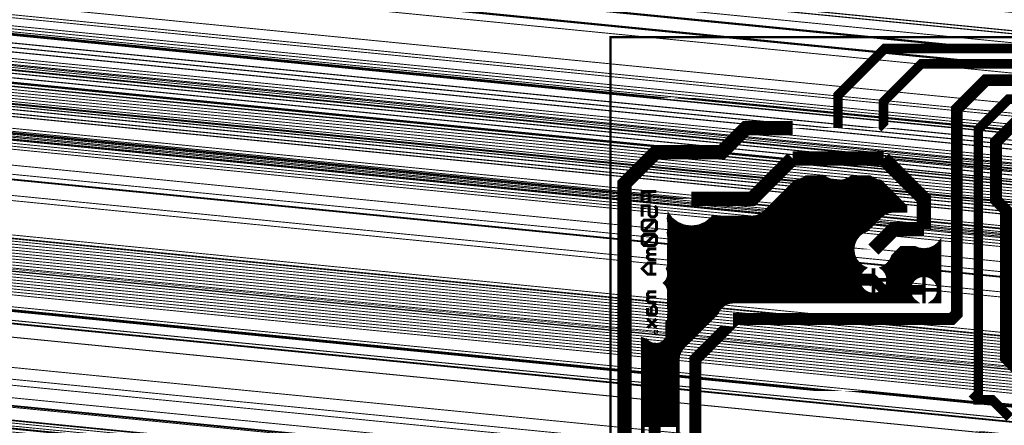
# Model space of a CAD drawing. Header units: millimetres. Extents: x -26887661 to 26887775, y -26887647 to 26887741.
# Tile 21 of 44: x -49 to 33, y 52 to 86. Entities that reach past the tile are written whole.
import ezdxf

# ---------------------------------------------------------------- set-up
doc = ezdxf.new("R2010")
doc.units = ezdxf.units.MM
doc.layers.add('BOT', color=2, linetype='CONTINUOUS')
doc.layers.add('DRL', color=26, linetype='CONTINUOUS')

# ---------------------------------------------------------------- blocks, each defined once
blk = doc.blocks.new('PAD_3_2')
at = {"layer": 'BOT', "color": 1}
blk.add_lwpolyline([(-0.45, 0, 53705064, 0.9, 1), (0.45, 0, 53705064, 0.9, 1)], format="xyseb", close=True, dxfattribs=at)
blk = doc.blocks.new('PAD_8_26')
at = {"layer": 'DRL', "color": 1}
blk.add_lwpolyline([(-0.2, 0, 53660072, 0.4, 1), (0.2, 0, 53660072, 0.4, 1)], format="xyseb", close=True, dxfattribs=at)
blk = doc.blocks.new('PAD_9_2')
at = {"layer": 'BOT', "color": 1}
blk.add_lwpolyline([(-0.395, 0, 53775328, 0.79, 1), (0.395, 0, 53775328, 0.79, 1)], format="xyseb", close=True, dxfattribs=at)
blk = doc.blocks.new('PAD_11_2')
at = {"layer": 'BOT', "color": 1}
blk.add_lwpolyline([(-0.75, 0, 53660072, 1.5, 1), (0.75, 0, 53660072, 1.5, 1)], format="xyseb", close=True, dxfattribs=at)
blk = doc.blocks.new('PAD_12_2')
at = {"layer": 'BOT', "color": 1}
blk.add_lwpolyline([(-0.555, 0, 53660072, 1.11, 1), (0.555, 0, 53660072, 1.11, 1)], format="xyseb", close=True, dxfattribs=at)
blk = doc.blocks.new('PAD_13_2')
at = {"layer": 'BOT', "color": 1}
blk.add_lwpolyline([(-0.715, 0, 53660072, 1.43, 1), (0.715, 0, 53660072, 1.43, 1)], format="xyseb", close=True, dxfattribs=at)
blk = doc.blocks.new('PAD_14_2')
at = {"layer": 'BOT', "color": 1}
blk.add_lwpolyline([(-0.4, 0, 53660072, 0.8, 1), (0.4, 0, 53660072, 0.8, 1)], format="xyseb", close=True, dxfattribs=at)
blk = doc.blocks.new('PAD_15_2')
at = {"layer": 'BOT', "color": 1}
blk.add_lwpolyline([(-0.5, 0, 53660072, 1, 1), (0.5, 0, 53660072, 1, 1)], format="xyseb", close=True, dxfattribs=at)
blk = doc.blocks.new('PAD_16_2')
at = {"layer": 'BOT', "color": 1}
blk.add_lwpolyline([(-1.25, 0, 53660072, 2.5, 1), (1.25, 0, 53660072, 2.5, 1)], format="xyseb", close=True, dxfattribs=at)
blk = doc.blocks.new('PAD_17_2')
at = {"layer": 'BOT', "color": 1}
blk.add_lwpolyline([(-1.2, 0, 53660072, 2.4, 1), (1.2, 0, 53660072, 2.4, 1)], format="xyseb", close=True, dxfattribs=at)
blk = doc.blocks.new('PAD_18_2')
at = {"layer": 'BOT', "color": 1}
blk.add_lwpolyline([(-0.9, 0, 53660072, 1.8, 1), (0.9, 0, 53660072, 1.8, 1)], format="xyseb", close=True, dxfattribs=at)
blk = doc.blocks.new('PAD_19_2')
at = {"layer": 'BOT', "color": 1}
blk.add_lwpolyline([(-1.19, 0, 53660072, 2.38, 1), (1.19, 0, 53660072, 2.38, 1)], format="xyseb", close=True, dxfattribs=at)
blk = doc.blocks.new('PAD_20_2')
at = {"layer": 'BOT', "color": 1}
blk.add_lwpolyline([(-0.3, 0, 53660072, 0.6, 1), (0.3, 0, 53660072, 0.6, 1)], format="xyseb", close=True, dxfattribs=at)
blk = doc.blocks.new('PAD_21_26')
at = {"layer": 'DRL', "color": 1}
blk.add_lwpolyline([(-0.25, 0, 53660072, 0.5, 1), (0.25, 0, 53660072, 0.5, 1)], format="xyseb", close=True, dxfattribs=at)
blk = doc.blocks.new('PAD_22_26')
at = {"layer": 'DRL', "color": 1}
blk.add_lwpolyline([(-0.6, 0, 53660072, 1.2, 1), (0.6, 0, 53660072, 1.2, 1)], format="xyseb", close=True, dxfattribs=at)
blk = doc.blocks.new('PAD_23_26')
at = {"layer": 'DRL', "color": 1}
blk.add_lwpolyline([(-0.225, 0, 53660072, 0.45, 1), (0.225, 0, 53660072, 0.45, 1)], format="xyseb", close=True, dxfattribs=at)
blk = doc.blocks.new('PAD_24_26')
at = {"layer": 'DRL', "color": 1}
blk.add_lwpolyline([(-0.275, 0, 53660072, 0.55, 1), (0.275, 0, 53660072, 0.55, 1)], format="xyseb", close=True, dxfattribs=at)
blk = doc.blocks.new('PAD_25_26')
at = {"layer": 'DRL', "color": 1}
blk.add_lwpolyline([(-0.8875, 0, 53660072, 1.775, 1), (0.8875, 0, 53660072, 1.775, 1)], format="xyseb", close=True, dxfattribs=at)
blk = doc.blocks.new('PAD_26_26')
at = {"layer": 'DRL', "color": 1}
blk.add_lwpolyline([(-0.775, 0, 53660072, 1.55, 1), (0.775, 0, 53660072, 1.55, 1)], format="xyseb", close=True, dxfattribs=at)
blk = doc.blocks.new('PAD_27_26')
at = {"layer": 'DRL', "color": 1}
blk.add_lwpolyline([(-0.8, 0, 53660072, 1.6, 1), (0.8, 0, 53660072, 1.6, 1)], format="xyseb", close=True, dxfattribs=at)
blk = doc.blocks.new('PAD_28_26')
at = {"layer": 'DRL', "color": 1}
blk.add_lwpolyline([(-0.325, 0, 53660072, 0.65, 1), (0.325, 0, 53660072, 0.65, 1)], format="xyseb", close=True, dxfattribs=at)
blk = doc.blocks.new('PAD_29_26')
at = {"layer": 'DRL', "color": 1}
blk.add_lwpolyline([(-0.1375, 0, 53660072, 0.275, 1), (0.1375, 0, 53660072, 0.275, 1)], format="xyseb", close=True, dxfattribs=at)

msp = doc.modelspace()

# ---------------------------------------------------------------- linework, layer by layer
at = {"layer": '16514280', "const_width": 0.2}
msp.add_lwpolyline([(0, 85), (115, 85), (115, 0), (0, 0), (0, 85)], dxfattribs=at)
at = {"layer": '16575768'}
for points, const_width in [([(19.05, 77.38), (19.05, 80.13167), (22.96583, 84.0475), (24.4475, 84.0475)], 0.8), ([(24.4475, 84.0475), (65.88124, 84.0475), (66.19874, 83.73), (98.425, 83.73)], 0.8), ([(22.96583, 77.38), (22.86, 77.48583), (22.86, 79.6025), (26.035, 82.7775), (60.21916, 82.7775)], 0.8), ([(57.15, 76.11), (51.85833, 81.40167), (31.4325, 81.40167), (28.99833, 78.9675), (28.99833, 61.8225), (28.575, 61.39917), (10.26583, 61.39917)], 1), ([(30.26833, 54.62584), (30.7975, 55.15501), (30.7975, 77.27417), (33.3375, 79.81417), (47.20166, 79.81417), (48.47166, 78.54417), (48.47166, 73.2525)], 0.8), ([(45.61416, 73.8875), (45.61416, 75.58084), (42.8625, 78.3325), (34.39583, 78.3325), (32.27916, 76.21583), (32.27916, 71.3475), (33.12583, 70.50083), (33.12583, 58.11834), (36.83, 54.41417), (36.83, 51.45084)], 1), ([(3.0427, 28.14105), (1.16416, 30.01959), (1.16416, 72.72334), (3.80999, 75.36917), (9.31333, 75.36917), (11.32416, 77.38), (15.24, 77.38)], 1.2), ([(15.24, 74.84), (11.85334, 71.45334), (6.77333, 71.45334)], 1.2), ([(15.24, 74.84), (19.05, 74.84)], 1.2), ([(19.05, 74.84), (22.86, 74.84)], 1.2), ([(22.86, 74.84), (26.24666, 71.45334), (26.24666, 68.91334)], 1.2), ([(2.71466, 44.2561), (2.71466, 59.69244), (2.82396, 59.64716), (2.96295, 59.62886), (3.02803, 59.54405), (3.2456, 59.37711), (3.49896, 59.27216), (3.77085, 59.23637), (3.84585, 59.23637), (4.11774, 59.27216), (4.3711, 59.37711), (4.58867, 59.54405), (4.75561, 59.76162), (4.86056, 60.01498), (4.89635, 60.28687), (4.89635, 60.36187), (4.8766, 60.51187), (4.89635, 60.66187), (4.86056, 60.93376), (4.81785, 61.03687), (4.86056, 61.13998), (4.89635, 61.41187), (4.8766, 61.56186), (4.89635, 61.71187), (4.88648, 61.78687), (4.89635, 61.86187), (4.89635, 62.31187), (4.86673, 62.53687), (4.89635, 62.76187), (4.86673, 62.98687), (4.89635, 63.21187), (4.86673, 63.43687), (4.89635, 63.66187), (4.86056, 63.93376), (4.75561, 64.18712), (4.58867, 64.40469), (4.57931, 64.41187), (4.58867, 64.41905), (4.75561, 64.63662), (4.86056, 64.88998), (4.89635, 65.16187), (4.86056, 65.43376), (4.78678, 65.61187), (4.86056, 65.78998), (4.89635, 66.06187), (4.8766, 66.21187), (4.89635, 66.36187), (4.86673, 66.58687), (4.89635, 66.81187), (4.86673, 67.03687), (4.89635, 67.26187), (4.86673, 67.48687), (4.89635, 67.71187), (4.89635, 68.31187), (4.86056, 68.58376), (4.84892, 68.61187), (4.86056, 68.63998), (4.89635, 68.91187), (4.89635, 69.51187), (4.86056, 69.78376), (4.84892, 69.81187), (4.86056, 69.83998), (4.88631, 70.03561), (5.09006, 69.77007), (5.58308, 69.39177), (6.15721, 69.15395), (6.77333, 69.07284), (7.38945, 69.15395), (7.96358, 69.39177), (8.4566, 69.77007), (8.55848, 69.90284), (11.85334, 69.90284), (12.25464, 69.95567), (12.62859, 70.11057), (12.94971, 70.35697), (15.51897, 72.92623), (15.74483, 72.95596), (16.21525, 73.15082), (16.39598, 73.2895), (17.89402, 73.2895), (18.07475, 73.15082), (18.54517, 72.95596), (19.05, 72.8895), (19.55483, 72.95596), (20.02525, 73.15082), (20.20598, 73.2895), (21.70402, 73.2895), (21.88475, 73.15082), (22.35517, 72.95596), (22.58103, 72.92623), (24.69616, 70.8111), (24.69616, 70.46384), (23.70667, 70.46384), (23.30537, 70.41101), (22.93142, 70.25611), (22.6103, 70.00971), (21.45859, 68.858), (21.14308, 68.72732), (20.78261, 68.45072), (20.50601, 68.09025), (20.33214, 67.67047), (20.27283, 67.22), (20.33214, 66.76953), (20.50601, 66.34975), (20.78261, 65.98928), (21.14308, 65.71268), (21.26908, 65.66049), (21.13541, 65.55792), (20.93811, 65.3008), (20.81408, 65.00137), (20.77178, 64.68005), (22.01328, 64.68005), (22.01328, 65.47951), (22.01333, 65.4795), (22.01338, 65.47951), (22.01338, 64.68005), (23.25488, 64.68005), (23.21258, 65.00137), (23.08855, 65.3008), (22.89125, 65.55792), (22.75758, 65.66049), (22.88358, 65.71268), (23.24405, 65.98928), (23.52065, 66.34975), (23.65133, 66.66526), (24.34891, 67.36284), (25.48066, 67.36284), (25.79619, 67.23215), (26.24666, 67.17284), (26.69713, 67.23215), (27.11691, 67.40602), (27.47738, 67.68262), (27.54783, 67.77443), (27.54783, 62.84967), (26.98677, 62.84967), (27.12458, 62.95542), (27.32188, 63.21254), (27.44591, 63.51197), (27.48821, 63.83329), (26.24671, 63.83329), (26.24671, 62.84967), (26.24661, 62.84967), (26.24661, 63.83329), (25.00511, 63.83329), (25.04741, 63.51197), (25.17144, 63.21254), (25.36874, 62.95542), (25.50655, 62.84967), (10.26583, 62.84967), (9.89041, 62.80025), (9.54058, 62.65534), (9.24017, 62.42483), (9.00966, 62.12442), (8.90941, 61.8824), (6.06517, 59.03816), (5.83466, 58.73775), (5.68975, 58.38792), (5.64033, 58.0125), (5.64033, 50.67862)], 0.301), ([(15.18224, 72.5895), (22.91776, 72.5895)], 0.301), ([(15.38324, 72.7905), (22.71676, 72.7905)], 0.301), ([(15.83063, 72.9915), (18.45937, 72.9915)], 0.301), ([(16.26957, 73.1925), (18.02043, 73.1925)], 0.301), ([(19.64063, 72.9915), (22.26937, 72.9915)], 0.301), ([(20.07957, 73.1925), (21.83043, 73.1925)], 0.301), ([(3.84585, 72.06187), (2.64585, 72.06187), (2.64585, 71.16187)], 0.25), ([(3.24585, 71.16187), (3.24585, 72.06187)], 0.25), ([(14.17724, 71.5845), (23.92276, 71.5845)], 0.301), ([(14.37824, 71.7855), (23.72176, 71.7855)], 0.301), ([(14.57924, 71.9865), (23.52076, 71.9865)], 0.301), ([(14.78024, 72.1875), (23.31976, 72.1875)], 0.301), ([(14.98124, 72.3885), (23.11876, 72.3885)], 0.301), ([(2.64585, 69.96187), (2.64585, 70.86187), (3.24585, 70.86187), (3.24585, 70.11187), (3.39585, 69.96187), (3.69585, 69.96187), (3.84585, 70.11187), (3.84585, 70.71187), (3.69585, 70.86187)], 0.25), ([(13.37324, 70.7805), (24.69616, 70.7805)], 0.301), ([(13.57424, 70.9815), (24.52576, 70.9815)], 0.301), ([(13.77524, 71.1825), (24.32476, 71.1825)], 0.301), ([(13.97624, 71.3835), (24.12376, 71.3835)], 0.301), ([(4.87853, 69.9765), (4.93167, 69.9765)], 0.301), ([(12.30493, 69.9765), (22.57709, 69.9765)], 0.301), ([(12.71582, 70.1775), (22.82897, 70.1775)], 0.301), ([(12.97124, 70.3785), (23.22689, 70.3785)], 0.301), ([(13.17224, 70.5795), (24.69616, 70.5795)], 0.301), ([(3.84585, 69.51187), (3.69585, 69.66187), (2.79585, 69.66187), (2.64585, 69.51187), (2.64585, 68.91187), (2.79585, 68.76187), (3.69585, 68.76187), (3.84585, 68.91187), (3.84585, 69.51187)], 0.25), ([(3.69585, 69.66187), (2.79585, 68.76187)], 0.25), ([(4.86165, 69.7755), (5.08589, 69.7755)], 0.301), ([(4.88811, 69.5745), (5.34494, 69.5745)], 0.301), ([(4.89635, 69.3735), (5.62719, 69.3735)], 0.301), ([(4.89635, 69.1725), (6.11243, 69.1725)], 0.301), ([(7.43423, 69.1725), (21.77309, 69.1725)], 0.301), ([(7.91947, 69.3735), (21.97409, 69.3735)], 0.301), ([(8.20172, 69.5745), (22.17509, 69.5745)], 0.301), ([(8.46077, 69.7755), (22.37609, 69.7755)], 0.301), ([(22.01333, 67.22), (23.70667, 68.91334), (26.24666, 68.91334)], 1.2), ([(3.84585, 68.31187), (3.69585, 68.46187), (2.79585, 68.46187), (2.64585, 68.31187), (2.64585, 67.71187), (2.79585, 67.56187), (3.69585, 67.56187), (3.84585, 67.71187), (3.84585, 68.31187)], 0.25), ([(3.69585, 68.46187), (2.79585, 67.56187)], 0.25), ([(4.86244, 68.5695), (20.93741, 68.5695)], 0.301), ([(4.87774, 68.7705), (21.24733, 68.7705)], 0.301), ([(4.8889, 68.3685), (20.71952, 68.3685)], 0.301), ([(4.89635, 68.9715), (21.57209, 68.9715)], 0.301), ([(4.87695, 67.5645), (20.31819, 67.5645)], 0.301), ([(4.89635, 68.1675), (20.56529, 68.1675)], 0.301), ([(4.89635, 67.9665), (20.45475, 67.9665)], 0.301), ([(4.89635, 67.7655), (20.3715, 67.7655)], 0.301), ([(27.32344, 67.5645), (27.54783, 67.5645)], 0.301), ([(27.54098, 67.7655), (27.54783, 67.7655)], 0.301), ([(3.09585, 67.26187), (3.84585, 67.26187)], 0.25), ([(3.24585, 67.26187), (3.09585, 67.11187), (3.09585, 66.96187), (3.24585, 66.81187), (3.84585, 66.81187)], 0.25), ([(3.24585, 66.81187), (3.09585, 66.66187), (3.09585, 66.51187), (3.24585, 66.36187), (3.84585, 66.36187)], 0.25), ([(4.87665, 66.9615), (20.30686, 66.9615)], 0.301), ([(4.88297, 67.3635), (20.29172, 67.3635)], 0.301), ([(4.88327, 67.1625), (20.2804, 67.1625)], 0.301), ([(4.88959, 66.7605), (20.33588, 66.7605)], 0.301), ([(23.74657, 66.7605), (27.54783, 66.7605)], 0.301), ([(23.94757, 66.9615), (27.54783, 66.9615)], 0.301), ([(24.14857, 67.1625), (27.54783, 67.1625)], 0.301), ([(27.01425, 67.3635), (27.54783, 67.3635)], 0.301), ([(3.84585, 66.06187), (3.09585, 66.06187), (2.64585, 65.61187), (3.09585, 65.16187), (3.84585, 65.16187)], 0.25), ([(3.39585, 66.06187), (3.39585, 65.16187)], 0.25), ([(4.87033, 66.5595), (20.41913, 66.5595)], 0.301), ([(4.88248, 65.9565), (20.82533, 65.9565)], 0.301), ([(4.88376, 66.1575), (20.65353, 66.1575)], 0.301), ([(4.89591, 66.3585), (20.50239, 66.3585)], 0.301), ([(23.20133, 65.9565), (27.54783, 65.9565)], 0.301), ([(23.37313, 66.1575), (27.54783, 66.1575)], 0.301), ([(23.52427, 66.3585), (27.54783, 66.3585)], 0.301), ([(23.60753, 66.5595), (27.54783, 66.5595)], 0.301), ([(22.11916, 64.46834), (21.9075, 64.68), (8.78416, 64.68), (5.08, 60.97584), (5.08, 59.6), (3.70416, 58.22416), (3.70416, 45.63), (3.80999, 45.52417)], 1), ([(4.81054, 65.5545), (21.13279, 65.5545)], 0.301), ([(4.84628, 65.7555), (21.08728, 65.7555)], 0.301), ([(4.87112, 65.3535), (20.97855, 65.3535)], 0.301), ([(4.89512, 65.1525), (20.87668, 65.1525)], 0.301), ([(22.01328, 65.3535), (22.01338, 65.3535)], 0.301), ([(22.01328, 65.1525), (22.01338, 65.1525)], 0.301), ([(22.89387, 65.5545), (27.54783, 65.5545)], 0.301), ([(22.93938, 65.7555), (27.54783, 65.7555)], 0.301), ([(23.04811, 65.3535), (27.54783, 65.3535)], 0.301), ([(23.14998, 65.1525), (27.54783, 65.1525)], 0.301), ([(26.24661, 63.83339), (26.24661, 65.07489), (25.92529, 65.03259), (25.62586, 64.90856), (25.36874, 64.71126), (25.17144, 64.45414), (25.04741, 64.15471), (25.00511, 63.83339), (26.24661, 63.83339)], 0.301), ([(27.48821, 63.83339), (27.44591, 64.15471), (27.32188, 64.45414), (27.12458, 64.71126), (26.86746, 64.90856), (26.56803, 65.03259), (26.24671, 65.07489), (26.24671, 63.83339), (27.48821, 63.83339)], 0.301), ([(4.63178, 64.3485), (20.81828, 64.3485)], 0.301), ([(4.68876, 64.5495), (20.78895, 64.5495)], 0.301), ([(4.80278, 64.7505), (20.78105, 64.7505)], 0.301), ([(4.86866, 64.9515), (20.80751, 64.9515)], 0.301), ([(21.69196, 63.48075), (22.01328, 63.43845), (22.01328, 64.67995), (20.77178, 64.67995), (20.81408, 64.35863), (20.93811, 64.0592), (21.13541, 63.80208), (21.39253, 63.60478), (21.69196, 63.48075)], 0.301), ([(22.01333, 64.68), (22.85999, 63.83334), (26.24666, 63.83334)], 0.8), ([(22.01328, 64.9515), (22.01338, 64.9515)], 0.301), ([(22.01328, 64.7505), (22.01338, 64.7505)], 0.301), ([(22.01328, 64.5495), (22.01338, 64.5495)], 0.301), ([(22.01328, 64.3485), (22.01338, 64.3485)], 0.301), ([(22.3347, 63.48075), (22.63413, 63.60478), (22.89125, 63.80208), (23.08855, 64.0592), (23.21258, 64.35863), (23.25488, 64.67995), (22.01338, 64.67995), (22.01338, 63.43845), (22.3347, 63.48075)], 0.301), ([(23.20838, 64.3485), (25.12768, 64.3485)], 0.301), ([(23.21915, 64.9515), (25.72952, 64.9515)], 0.301), ([(23.23771, 64.5495), (25.24461, 64.5495)], 0.301), ([(23.24561, 64.7505), (25.41988, 64.7505)], 0.301), ([(26.24661, 64.9515), (26.24671, 64.9515)], 0.301), ([(26.24661, 64.7505), (26.24671, 64.7505)], 0.301), ([(26.24661, 64.5495), (26.24671, 64.5495)], 0.301), ([(26.24661, 64.3485), (26.24671, 64.3485)], 0.301), ([(26.7638, 64.9515), (27.54783, 64.9515)], 0.301), ([(27.07344, 64.7505), (27.54783, 64.7505)], 0.301), ([(27.24871, 64.5495), (27.54783, 64.5495)], 0.301), ([(27.36564, 64.3485), (27.54783, 64.3485)], 0.301), ([(3.09585, 63.66187), (3.84585, 63.66187)], 0.25), ([(3.24585, 63.66187), (3.09585, 63.51187), (3.09585, 63.36187), (3.24585, 63.21187), (3.84585, 63.21187)], 0.25), ([(4.77202, 64.1475), (20.90153, 64.1475)], 0.301), ([(4.85528, 63.9465), (21.02459, 63.9465)], 0.301), ([(4.87902, 63.3435), (25.11719, 63.3435)], 0.301), ([(4.8809, 63.5445), (21.53806, 63.5445)], 0.301), ([(4.88534, 63.7455), (21.20914, 63.7455)], 0.301), ([(22.01328, 64.1475), (22.01338, 64.1475)], 0.301), ([(22.01328, 63.9465), (22.01338, 63.9465)], 0.301), ([(22.01328, 63.7455), (22.01338, 63.7455)], 0.301), ([(22.01328, 63.5445), (22.01338, 63.5445)], 0.301), ([(22.4886, 63.5445), (25.04313, 63.5445)], 0.301), ([(22.81752, 63.7455), (25.01667, 63.7455)], 0.301), ([(23.00207, 63.9465), (25.02, 63.9465)], 0.301), ([(23.12513, 64.1475), (25.04646, 64.1475)], 0.301), ([(26.24661, 64.1475), (26.24671, 64.1475)], 0.301), ([(26.24661, 63.9465), (26.24671, 63.9465)], 0.301), ([(26.24661, 63.7455), (26.24671, 63.7455)], 0.301), ([(26.24661, 63.5445), (26.24671, 63.5445)], 0.301), ([(26.24661, 63.3435), (26.24671, 63.3435)], 0.301), ([(27.37613, 63.3435), (27.54783, 63.3435)], 0.301), ([(27.44686, 64.1475), (27.54783, 64.1475)], 0.301), ([(27.45019, 63.5445), (27.54783, 63.5445)], 0.301), ([(27.47332, 63.9465), (27.54783, 63.9465)], 0.301), ([(27.47665, 63.7455), (27.54783, 63.7455)], 0.301), ([(3.24585, 63.21187), (3.09585, 63.06187), (3.09585, 62.91187), (3.24585, 62.76187), (3.84585, 62.76187)], 0.25), ([(4.86708, 62.5395), (9.38961, 62.5395)], 0.301), ([(4.8727, 62.9415), (25.38688, 62.9415)], 0.301), ([(4.88722, 63.1425), (25.22518, 63.1425)], 0.301), ([(4.89354, 62.7405), (9.74617, 62.7405)], 0.301), ([(26.24661, 63.1425), (26.24671, 63.1425)], 0.301), ([(26.24661, 62.9415), (26.24671, 62.9415)], 0.301), ([(27.10644, 62.9415), (27.54783, 62.9415)], 0.301), ([(27.26814, 63.1425), (27.54783, 63.1425)], 0.301), ([(3.09585, 62.31187), (3.09585, 61.86187), (3.24585, 61.71187), (3.84585, 61.71187)], 0.25), ([(3.69585, 61.71187), (3.84585, 61.86187), (3.84585, 62.31187), (3.69585, 62.46187), (3.54585, 62.46187), (3.39585, 62.31187), (3.39585, 61.86187), (3.54585, 61.71187)], 0.25), ([(4.89284, 62.3385), (9.17393, 62.3385)], 0.301), ([(4.89324, 61.7355), (8.76251, 61.7355)], 0.301), ([(4.89635, 62.1375), (9.0197, 62.1375)], 0.301), ([(4.89635, 61.9365), (8.93182, 61.9365)], 0.301), ([(3.84585, 61.41187), (3.09585, 60.66187)], 0.25), ([(3.84585, 60.66187), (3.09585, 61.41187)], 0.25), ([(4.85746, 61.1325), (8.15951, 61.1325)], 0.301), ([(4.86086, 60.9315), (7.95851, 60.9315)], 0.301), ([(4.8802, 61.5345), (8.56151, 61.5345)], 0.301), ([(4.88603, 61.3335), (8.36051, 61.3335)], 0.301), ([(6.77333, 48.59334), (7.09083, 48.91084), (7.09083, 58.0125), (10.37167, 61.29334), (10.26583, 61.29334)], 1), ([(3.84585, 60.36187), (3.84585, 60.28687), (3.77085, 60.28687), (3.77085, 60.36187), (3.84585, 60.36187)], 0.25), ([(4.87537, 60.1275), (7.15451, 60.1275)], 0.301), ([(4.87892, 60.5295), (7.55651, 60.5295)], 0.301), ([(4.88732, 60.7305), (7.75751, 60.7305)], 0.301), ([(4.89635, 60.3285), (7.35551, 60.3285)], 0.301), ([(2.71466, 59.5245), (3.05351, 59.5245)], 0.301), ([(2.71466, 59.3235), (3.37502, 59.3235)], 0.301), ([(4.24168, 59.3235), (6.35051, 59.3235)], 0.301), ([(4.56319, 59.5245), (6.55151, 59.5245)], 0.301), ([(4.7279, 59.7255), (6.75251, 59.7255)], 0.301), ([(4.82391, 59.9265), (6.95351, 59.9265)], 0.301), ([(2.71466, 59.1225), (6.14951, 59.1225)], 0.301), ([(2.71466, 58.9215), (5.97565, 58.9215)], 0.301), ([(2.71466, 58.7205), (5.82751, 58.7205)], 0.301), ([(2.71466, 58.5195), (5.74425, 58.5195)], 0.301), ([(2.71466, 58.3185), (5.68061, 58.3185)], 0.301), ([(2.71466, 58.1175), (5.65415, 58.1175)], 0.301), ([(2.71466, 57.9165), (5.64033, 57.9165)], 0.301), ([(2.71466, 57.7155), (5.64033, 57.7155)], 0.301), ([(2.71466, 57.5145), (5.64033, 57.5145)], 0.301), ([(2.71466, 57.3135), (5.64033, 57.3135)], 0.301), ([(2.71466, 57.1125), (5.64033, 57.1125)], 0.301), ([(2.71466, 56.9115), (5.64033, 56.9115)], 0.301), ([(2.71466, 56.7105), (5.64033, 56.7105)], 0.301), ([(2.71466, 56.5095), (5.64033, 56.5095)], 0.301), ([(2.71466, 56.3085), (5.64033, 56.3085)], 0.301), ([(2.71466, 56.1075), (5.64033, 56.1075)], 0.301), ([(2.71466, 55.9065), (5.64033, 55.9065)], 0.301), ([(2.71466, 55.7055), (5.64033, 55.7055)], 0.301), ([(2.71466, 55.5045), (5.64033, 55.5045)], 0.301), ([(2.71466, 55.3035), (5.64033, 55.3035)], 0.301), ([(2.71466, 55.1025), (5.64033, 55.1025)], 0.301), ([(2.71466, 54.9015), (5.64033, 54.9015)], 0.301), ([(2.71466, 54.7005), (5.64033, 54.7005)], 0.301), ([(2.71466, 54.4995), (5.64033, 54.4995)], 0.301), ([(2.71466, 54.2985), (5.64033, 54.2985)], 0.301), ([(30.37416, 54.62584), (31.96166, 54.62584), (33.44333, 53.14417)], 0.8), ([(2.71466, 54.0975), (5.64033, 54.0975)], 0.301), ([(2.71466, 53.8965), (5.64033, 53.8965)], 0.301), ([(2.71466, 53.6955), (5.64033, 53.6955)], 0.301), ([(2.71466, 53.4945), (5.64033, 53.4945)], 0.301), ([(2.71466, 53.2935), (5.64033, 53.2935)], 0.301), ([(2.71466, 53.0925), (5.64033, 53.0925)], 0.301), ([(2.71466, 52.8915), (5.64033, 52.8915)], 0.301), ([(2.71466, 52.6905), (5.64033, 52.6905)], 0.301), ([(2.71466, 52.4895), (5.64033, 52.4895)], 0.301)]:
    msp.add_lwpolyline(points, dxfattribs=dict(at, const_width=const_width))

# ---------------------------------------------------------------- block references
at = {"layer": 'BOT'}
for name, p in [('PAD_9_2', (57.15, 76.11)), ('PAD_9_2', (59.69, 76.11)), ('PAD_9_2', (26.24666, 68.91334)), ('PAD_9_2', (22.01333, 67.22)), ('PAD_9_2', (57.15, 65.95)), ('PAD_9_2', (59.69, 65.95)), ('PAD_9_2', (22.01333, 64.68)), ('PAD_9_2', (26.24666, 63.83334)), ('PAD_9_2', (60.96, 62.61625)), ('PAD_9_2', (60.96, 57.53625)), ('PAD_9_2', (40.64, 54.52)), ('PAD_9_2', (43.18, 54.52)), ('PAD_9_2', (45.72, 54.52)), ('PAD_9_2', (48.26, 54.52)), ('PAD_9_2', (50.8, 54.52)), ('PAD_9_2', (53.34, 54.52)), ('PAD_9_2', (55.88, 54.52)), ('PAD_9_2', (58.42, 54.52)), ('PAD_9_2', (60.96, 54.52)), ('PAD_9_2', (63.5, 54.52)), ('PAD_9_2', (66.04, 54.52)), ('PAD_9_2', (68.58, 54.52)), ('PAD_9_2', (71.12, 54.52)), ('PAD_9_2', (73.66, 54.52)), ('PAD_9_2', (76.2, 54.52)), ('PAD_9_2', (78.74, 54.52)), ('PAD_9_2', (81.28, 54.52)), ('PAD_9_2', (83.82, 54.52)), ('PAD_9_2', (86.36, 54.52)), ('PAD_9_2', (88.9, 54.52)), ('PAD_9_2', (36.83, 51.345)), ('PAD_9_2', (36.83, 43.725)), ('PAD_9_2', (3.38666, 42.66667)), ('PAD_9_2', (11.00666, 42.66667)), ('PAD_9_2', (92.71, 41.82)), ('PAD_9_2', (97.79, 41.82)), ('PAD_9_2', (35.71875, 41.34375)), ('PAD_9_2', (40.64, 39.28)), ('PAD_9_2', (43.18, 39.28)), ('PAD_9_2', (45.72, 39.28)), ('PAD_9_2', (48.26, 39.28)), ('PAD_9_2', (50.8, 39.28)), ('PAD_9_2', (53.34, 39.28)), ('PAD_9_2', (55.88, 39.28)), ('PAD_9_2', (58.42, 39.28)), ('PAD_9_2', (60.96, 39.28)), ('PAD_9_2', (63.5, 39.28)), ('PAD_9_2', (66.04, 39.28)), ('PAD_9_2', (68.58, 39.28)), ('PAD_9_2', (71.12, 39.28)), ('PAD_9_2', (73.66, 39.28)), ('PAD_9_2', (76.2, 39.28)), ('PAD_9_2', (78.74, 39.28)), ('PAD_9_2', (81.28, 39.28)), ('PAD_9_2', (83.82, 39.28)), ('PAD_9_2', (86.36, 39.28)), ('PAD_9_2', (88.9, 39.28)), ('PAD_9_2', (110.49, 38.22167)), ('PAD_9_2', (3.38666, 37.58667)), ('PAD_9_2', (5.92666, 37.58667)), ('PAD_9_2', (12.7, 34.2)), ('PAD_9_2', (17.78, 34.2)), ('PAD_9_2', (23.70666, 34.2)), ('PAD_9_2', (35.71875, 33.72375)), ('PAD_9_2', (110.49, 33.14167)), ('PAD_9_2', (23.70666, 31.66)), ('PAD_9_2', (60.96, 24.04)), ('PAD_9_2', (66.04, 24.04)), ('PAD_9_2', (7.62, 22.77)), ('PAD_9_2', (15.24, 22.77)), ('PAD_9_2', (27.14625, 23.0875)), ('PAD_9_2', (60.96, 18.96)), ('PAD_9_2', (66.04, 18.96)), ('PAD_9_2', (7.62, 17.69)), ('PAD_9_2', (15.24, 17.69)), ('PAD_9_2', (27.14625, 18.0075)), ('PAD_3_2', (98.26625, 83.57125)), ('PAD_3_2', (98.425, 67.69625)), ('PAD_3_2', (33.49625, 53.09125)), ('PAD_3_2', (33.655, 44.6775)), ('PAD_3_2', (102.235, 19.9125)), ('PAD_3_2', (108.74374, 19.9125)), ('PAD_3_2', (102.235, 15.4675)), ('PAD_3_2', (108.74374, 15.4675)), ('PAD_18_2', (5.08, 79.92)), ('PAD_18_2', (62.23, 79.92)), ('PAD_15_2', (88.68833, 79.92)), ('PAD_15_2', (91.22833, 79.92)), ('PAD_14_2', (106.68, 79.92)), ('PAD_18_2', (102.235, 77.16834)), ('PAD_15_2', (15.24, 77.38)), ('PAD_15_2', (19.05, 77.38)), ('PAD_15_2', (22.86, 77.38)), ('PAD_14_2', (106.68, 77.38)), ('PAD_15_2', (15.24, 74.84)), ('PAD_15_2', (19.05, 74.84)), ('PAD_15_2', (22.86, 74.84)), ('PAD_14_2', (106.68, 74.84)), ('PAD_14_2', (35.56, 73.57)), ('PAD_14_2', (38.1, 73.57)), ('PAD_14_2', (40.64, 73.57)), ('PAD_14_2', (43.18, 73.57)), ('PAD_14_2', (45.72, 73.57)), ('PAD_14_2', (48.26, 73.57)), ('PAD_14_2', (68.42125, 73.57)), ('PAD_14_2', (70.96125, 73.57)), ('PAD_14_2', (73.50125, 73.57)), ('PAD_14_2', (76.04125, 73.57)), ('PAD_14_2', (106.68, 72.3)), ('PAD_13_2', (6.77333, 71.45334)), ('PAD_15_2', (63.5, 69.76)), ('PAD_15_2', (66.04, 69.76)), ('PAD_14_2', (106.68, 69.76)), ('PAD_14_2', (35.56, 67.22)), ('PAD_14_2', (38.1, 67.22)), ('PAD_14_2', (40.64, 67.22)), ('PAD_14_2', (43.18, 67.22)), ('PAD_14_2', (45.72, 67.22)), ('PAD_14_2', (48.26, 67.22)), ('PAD_14_2', (50.8, 67.22)), ('PAD_14_2', (53.34, 67.22)), ('PAD_15_2', (63.5, 67.22)), ('PAD_15_2', (66.04, 67.22)), ('PAD_14_2', (73.66, 67.22)), ('PAD_14_2', (76.2, 67.22)), ('PAD_14_2', (78.74, 67.22)), ('PAD_14_2', (81.28, 67.22)), ('PAD_14_2', (83.82, 67.22)), ('PAD_14_2', (86.36, 67.22)), ('PAD_14_2', (88.9, 67.22)), ('PAD_14_2', (91.44, 67.22)), ('PAD_14_2', (106.68, 67.22)), ('PAD_15_2', (106.52125, 63.56875)), ('PAD_15_2', (109.06125, 63.56875)), ('PAD_15_2', (111.60125, 63.56875)), ('PAD_11_2', (107.97645, 57.58917)), ('PAD_19_2', (19.47333, 55.36667)), ('PAD_14_2', (30.48, 54.52)), ('PAD_14_2', (30.48, 51.98)), ('PAD_13_2', (6.77333, 48.59334)), ('PAD_14_2', (30.48, 49.44)), ('PAD_14_2', (30.48, 46.9)), ('PAD_11_2', (107.97645, 45.52418)), ('PAD_14_2', (30.48, 44.36)), ('PAD_14_2', (30.48, 41.82)), ('PAD_15_2', (16.93333, 37.58667)), ('PAD_15_2', (19.47333, 37.58667)), ('PAD_15_2', (22.01333, 37.58667)), ('PAD_20_2', (60.96, 29.12)), ('PAD_20_2', (66.04, 29.12)), ('PAD_12_2', (19.05, 24.04)), ('PAD_15_2', (22.86, 24.04)), ('PAD_15_2', (22.86, 21.5)), ('PAD_15_2', (22.86, 18.96)), ('PAD_12_2', (19.05, 13.88)), ('PAD_17_2', (7.77875, 10.07)), ('PAD_16_2', (13.97, 10.07)), ('PAD_14_2', (35.56, 11.34)), ('PAD_14_2', (38.1, 11.34)), ('PAD_14_2', (40.64, 11.34)), ('PAD_14_2', (43.18, 11.34)), ('PAD_14_2', (45.72, 11.34)), ('PAD_14_2', (48.26, 11.34)), ('PAD_14_2', (50.8, 11.34)), ('PAD_14_2', (53.34, 11.34)), ('PAD_14_2', (73.66, 11.34)), ('PAD_14_2', (76.2, 11.34)), ('PAD_14_2', (78.74, 11.34)), ('PAD_14_2', (81.28, 11.34)), ('PAD_14_2', (83.82, 11.34)), ('PAD_14_2', (86.36, 11.34)), ('PAD_14_2', (88.9, 11.34)), ('PAD_14_2', (91.44, 11.34)), ('PAD_13_2', (18.83833, 10.07)), ('PAD_13_2', (26.45833, 10.07)), ('PAD_18_2', (35.56, 6.26001)), ('PAD_17_2', (10.77, 5.37)), ('PAD_13_2', (18.83833, 4.99)), ('PAD_13_2', (26.45833, 4.99)), ('PAD_18_2', (109.22, 5.20167)), ('PAD_18_2', (62.23, 3.72))]:
    msp.add_blockref(name, p, dxfattribs=at)
at = {"layer": 'DRL'}
for name, p in [('PAD_8_26', (98.26625, 83.57125)), ('PAD_27_26', (5.08, 79.92)), ('PAD_27_26', (62.23, 79.92)), ('PAD_23_26', (88.68833, 79.92)), ('PAD_23_26', (91.22833, 79.92)), ('PAD_21_26', (106.68, 79.92)), ('PAD_23_26', (15.24, 77.38)), ('PAD_23_26', (19.05, 77.38)), ('PAD_23_26', (22.86, 77.38)), ('PAD_27_26', (102.235, 77.16834)), ('PAD_21_26', (106.68, 77.38)), ('PAD_8_26', (57.15, 76.11)), ('PAD_8_26', (59.69, 76.11)), ('PAD_23_26', (15.24, 74.84)), ('PAD_23_26', (19.05, 74.84)), ('PAD_23_26', (22.86, 74.84)), ('PAD_21_26', (106.68, 74.84)), ('PAD_21_26', (35.56, 73.57)), ('PAD_21_26', (38.1, 73.57)), ('PAD_21_26', (40.64, 73.57)), ('PAD_21_26', (43.18, 73.57)), ('PAD_21_26', (45.72, 73.57)), ('PAD_21_26', (48.26, 73.57)), ('PAD_21_26', (68.42125, 73.57)), ('PAD_21_26', (70.96125, 73.57)), ('PAD_21_26', (73.50125, 73.57)), ('PAD_21_26', (76.04125, 73.57)), ('PAD_21_26', (106.68, 72.3)), ('PAD_24_26', (6.77333, 71.45334)), ('PAD_23_26', (63.5, 69.76)), ('PAD_23_26', (66.04, 69.76)), ('PAD_21_26', (106.68, 69.76)), ('PAD_8_26', (26.24666, 68.91334)), ('PAD_8_26', (22.01333, 67.22)), ('PAD_21_26', (35.56, 67.22)), ('PAD_21_26', (38.1, 67.22)), ('PAD_21_26', (40.64, 67.22)), ('PAD_21_26', (43.18, 67.22)), ('PAD_21_26', (45.72, 67.22)), ('PAD_21_26', (48.26, 67.22)), ('PAD_21_26', (50.8, 67.22)), ('PAD_21_26', (53.34, 67.22)), ('PAD_23_26', (63.5, 67.22)), ('PAD_23_26', (66.04, 67.22)), ('PAD_21_26', (73.66, 67.22)), ('PAD_21_26', (76.2, 67.22)), ('PAD_21_26', (78.74, 67.22)), ('PAD_21_26', (81.28, 67.22)), ('PAD_21_26', (83.82, 67.22)), ('PAD_21_26', (86.36, 67.22)), ('PAD_21_26', (88.9, 67.22)), ('PAD_21_26', (91.44, 67.22)), ('PAD_8_26', (98.425, 67.69625)), ('PAD_21_26', (106.68, 67.22)), ('PAD_8_26', (57.15, 65.95)), ('PAD_8_26', (59.69, 65.95)), ('PAD_8_26', (22.01333, 64.68)), ('PAD_8_26', (26.24666, 63.83334)), ('PAD_23_26', (106.52125, 63.56875)), ('PAD_23_26', (109.06125, 63.56875)), ('PAD_23_26', (111.60125, 63.56875)), ('PAD_8_26', (60.96, 62.61625)), ('PAD_8_26', (60.96, 57.53625)), ('PAD_22_26', (107.97645, 57.58917)), ('PAD_28_26', (19.47333, 55.36667)), ('PAD_21_26', (30.48, 54.52)), ('PAD_8_26', (40.64, 54.52)), ('PAD_8_26', (43.18, 54.52)), ('PAD_8_26', (45.72, 54.52)), ('PAD_8_26', (48.26, 54.52)), ('PAD_8_26', (50.8, 54.52)), ('PAD_8_26', (53.34, 54.52)), ('PAD_8_26', (55.88, 54.52)), ('PAD_8_26', (58.42, 54.52)), ('PAD_8_26', (60.96, 54.52)), ('PAD_8_26', (63.5, 54.52)), ('PAD_8_26', (66.04, 54.52)), ('PAD_8_26', (68.58, 54.52)), ('PAD_8_26', (71.12, 54.52)), ('PAD_8_26', (73.66, 54.52)), ('PAD_8_26', (76.2, 54.52)), ('PAD_8_26', (78.74, 54.52)), ('PAD_8_26', (81.28, 54.52)), ('PAD_8_26', (83.82, 54.52)), ('PAD_8_26', (86.36, 54.52)), ('PAD_8_26', (88.9, 54.52)), ('PAD_8_26', (33.49625, 53.09125)), ('PAD_21_26', (103.29333, 52.82667)), ('PAD_21_26', (105.27771, 52.82667)), ('PAD_21_26', (30.48, 51.98)), ('PAD_8_26', (36.83, 51.345)), ('PAD_21_26', (103.29333, 50.28668)), ('PAD_21_26', (105.27771, 50.28668)), ('PAD_21_26', (30.48, 49.44)), ('PAD_24_26', (6.77333, 48.59334)), ('PAD_21_26', (30.48, 46.9)), ('PAD_22_26', (107.97645, 45.52418)), ('PAD_21_26', (30.48, 44.36)), ('PAD_8_26', (33.655, 44.6775)), ('PAD_8_26', (36.83, 43.725)), ('PAD_8_26', (3.38666, 42.66667)), ('PAD_8_26', (11.00666, 42.66667)), ('PAD_21_26', (30.48, 41.82)), ('PAD_8_26', (92.71, 41.82)), ('PAD_8_26', (97.79, 41.82)), ('PAD_8_26', (35.71875, 41.34375)), ('PAD_8_26', (40.64, 39.28)), ('PAD_8_26', (43.18, 39.28)), ('PAD_8_26', (45.72, 39.28)), ('PAD_8_26', (48.26, 39.28)), ('PAD_8_26', (50.8, 39.28)), ('PAD_8_26', (53.34, 39.28)), ('PAD_8_26', (55.88, 39.28)), ('PAD_8_26', (58.42, 39.28)), ('PAD_8_26', (60.96, 39.28)), ('PAD_8_26', (63.5, 39.28)), ('PAD_8_26', (66.04, 39.28)), ('PAD_8_26', (68.58, 39.28)), ('PAD_8_26', (71.12, 39.28)), ('PAD_8_26', (73.66, 39.28)), ('PAD_8_26', (76.2, 39.28)), ('PAD_8_26', (78.74, 39.28)), ('PAD_8_26', (81.28, 39.28)), ('PAD_8_26', (83.82, 39.28)), ('PAD_8_26', (86.36, 39.28)), ('PAD_8_26', (88.9, 39.28)), ('PAD_8_26', (3.38666, 37.58667)), ('PAD_8_26', (5.92666, 37.58667)), ('PAD_21_26', (16.93333, 37.58667)), ('PAD_21_26', (19.47333, 37.58667)), ('PAD_21_26', (22.01333, 37.58667)), ('PAD_8_26', (110.49, 38.22167)), ('PAD_8_26', (12.7, 34.2)), ('PAD_8_26', (17.78, 34.2)), ('PAD_8_26', (23.70666, 34.2)), ('PAD_8_26', (35.71875, 33.72375)), ('PAD_8_26', (110.49, 33.14167)), ('PAD_8_26', (23.70666, 31.66)), ('PAD_29_26', (60.96, 29.12)), ('PAD_29_26', (66.04, 29.12)), ('PAD_23_26', (19.05, 24.04)), ('PAD_21_26', (22.86, 24.04)), ('PAD_8_26', (60.96, 24.04)), ('PAD_8_26', (66.04, 24.04)), ('PAD_8_26', (7.62, 22.77)), ('PAD_8_26', (15.24, 22.77)), ('PAD_8_26', (27.14625, 23.0875)), ('PAD_21_26', (22.86, 21.5)), ('PAD_21_26', (102.235, 19.9125)), ('PAD_21_26', (108.74374, 19.9125)), ('PAD_21_26', (22.86, 18.96)), ('PAD_8_26', (60.96, 18.96)), ('PAD_8_26', (66.04, 18.96)), ('PAD_8_26', (7.62, 17.69)), ('PAD_8_26', (15.24, 17.69)), ('PAD_8_26', (27.14625, 18.0075)), ('PAD_21_26', (102.235, 15.4675)), ('PAD_21_26', (108.74374, 15.4675)), ('PAD_23_26', (19.05, 13.88)), ('PAD_21_26', (35.56, 11.34)), ('PAD_21_26', (38.1, 11.34)), ('PAD_21_26', (40.64, 11.34)), ('PAD_21_26', (43.18, 11.34)), ('PAD_21_26', (45.72, 11.34)), ('PAD_21_26', (48.26, 11.34)), ('PAD_21_26', (50.8, 11.34)), ('PAD_21_26', (53.34, 11.34)), ('PAD_21_26', (73.66, 11.34)), ('PAD_21_26', (76.2, 11.34)), ('PAD_21_26', (78.74, 11.34)), ('PAD_21_26', (81.28, 11.34)), ('PAD_21_26', (83.82, 11.34)), ('PAD_21_26', (86.36, 11.34)), ('PAD_21_26', (88.9, 11.34)), ('PAD_21_26', (91.44, 11.34)), ('PAD_26_26', (7.77875, 10.07)), ('PAD_25_26', (13.97, 10.07)), ('PAD_23_26', (18.83833, 10.07)), ('PAD_23_26', (26.45833, 10.07)), ('PAD_27_26', (35.56, 6.26001)), ('PAD_26_26', (10.77, 5.37)), ('PAD_27_26', (109.22, 5.20167)), ('PAD_23_26', (18.83833, 4.99)), ('PAD_23_26', (26.45833, 4.99)), ('PAD_27_26', (62.23, 3.72))]:
    msp.add_blockref(name, p, dxfattribs=at)

doc.saveas('drawing.dxf')
